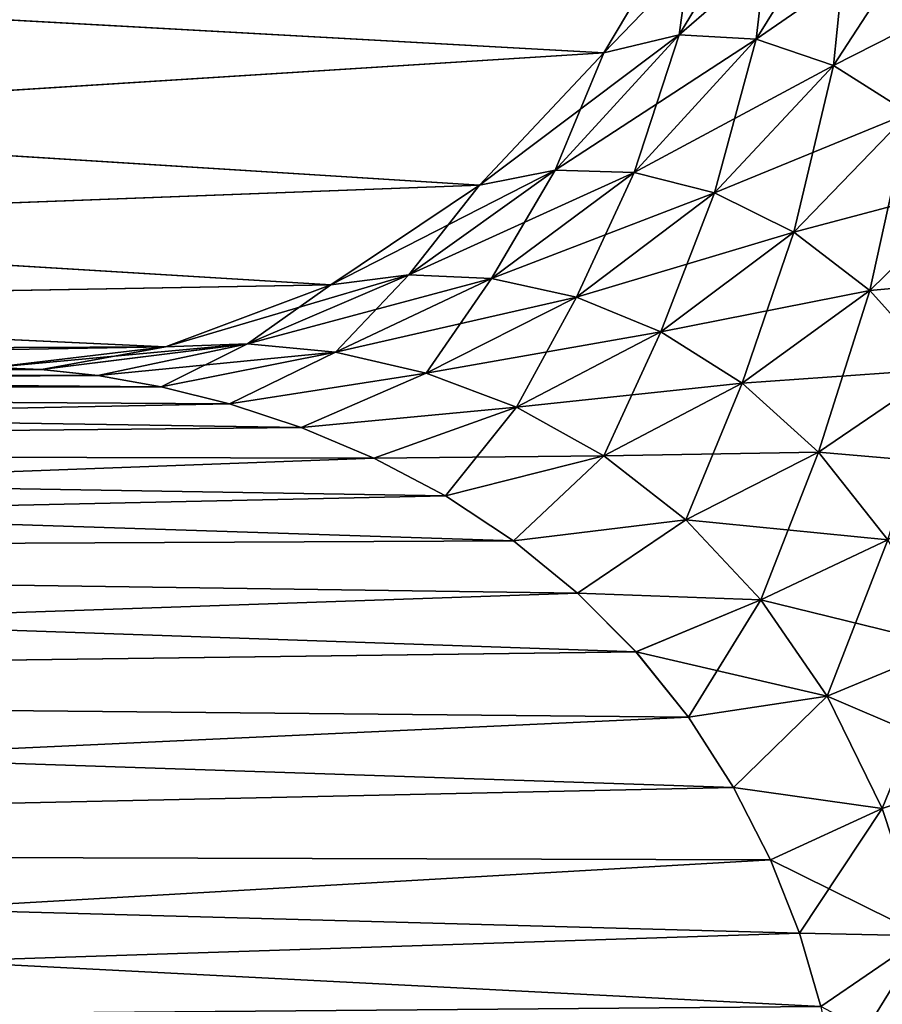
# Model space of a CAD drawing. Header units: millimetres. Extents: x -272 to -228, y -64 to 39.
# Tile 176 of 245: x -234.194 to -233.688, y -4.373 to -3.796. Entities that reach past the tile are written whole.
import ezdxf

# ---------------------------------------------------------------- set-up
doc = ezdxf.new("R2010")
doc.units = ezdxf.units.MM
doc.header["$LTSCALE"] = 26.699852
for name, color, linetype in [('133', 7, 'CONTINUOUS'), ('142', 7, 'CONTINUOUS'), ('143', 7, 'CONTINUOUS'), ('175', 7, 'CONTINUOUS'), ('179', 7, 'CONTINUOUS'), ('209', 7, 'CONTINUOUS'), ('215', 7, 'CONTINUOUS')]:
    doc.layers.add(name, color=color, linetype=linetype)

msp = doc.modelspace()

# ---------------------------------------------------------------- linework, layer by layer
at = {"layer": '133', "color": 31, "linetype": 'Continuous', "true_color": 0xffba99}
for points in [[(-233.97362, -58.50872, 4.38431), (-233.01687, 1.18245, 4.83212), (-234.18629, -58.50872, 5.09841), (-233.97362, -58.50872, 4.38431)], [(-234.18629, -58.50872, 5.09841), (-233.01687, 1.18245, 4.83212), (-233.42741, -4.50523, 5.79907), (-234.18629, -58.50872, 5.09841)], [(-232.64347, 1.18245, 3.2445), (-233.01687, 1.18245, 4.83212), (-233.97362, -58.50872, 4.38431), (-232.64347, 1.18245, 3.2445)], [(-233.64666, -58.50872, 2.93863), (-232.64347, 1.18245, 3.2445), (-233.97362, -58.50872, 4.38431), (-233.64666, -58.50872, 2.93863)], [(-233.41805, -4, -5.79902), (-232.98952, -4, -4.38558), (-233.97686, -58.50872, -4.39616), (-233.41805, -4, -5.79902)], [(-233.97686, -58.50872, -4.39616), (-232.98952, -4, -4.38558), (-233.6492, -58.50872, -2.95269), (-233.97686, -58.50872, -4.39616)], [(-233.42273, -4.25276, -5.79904), (-233.41805, -4, -5.79902), (-233.97686, -58.50872, -4.39616), (-233.42273, -4.25276, -5.79904)], [(-233.42741, -4.50523, -5.79907), (-233.42273, -4.25276, -5.79904), (-233.97686, -58.50872, -4.39616), (-233.42741, -4.50523, -5.79907)]]:
    msp.add_3dface(points, dxfattribs=at)
at = {"layer": '142', "color": 31, "linetype": 'Continuous', "true_color": 0xffba99}
for points in [[(-233.8514, -3.81537, -6.6477), (-234.44795, -3.7823, -7.99785), (-233.79596, -3.72214, -6.67052), (-233.8514, -3.81537, -6.6477)], [(-234.50328, -3.85662, -7.96939), (-234.44795, -3.7823, -7.99785), (-233.8514, -3.81537, -6.6477), (-234.50328, -3.85662, -7.96939)], [(-233.92446, -3.8931, -6.61762), (-234.50328, -3.85662, -7.96939), (-233.8514, -3.81537, -6.6477), (-233.92446, -3.8931, -6.61762)], [(-234.57033, -3.91754, -7.93491), (-234.50328, -3.85662, -7.96939), (-233.92446, -3.8931, -6.61762), (-234.57033, -3.91754, -7.93491)], [(-234.01156, -3.95151, -6.58176), (-234.57033, -3.91754, -7.93491), (-233.92446, -3.8931, -6.61762), (-234.01156, -3.95151, -6.58176)], [(-234.64658, -3.96277, -7.8957), (-234.57033, -3.91754, -7.93491), (-234.01156, -3.95151, -6.58176), (-234.64658, -3.96277, -7.8957)], [(-234.10842, -3.98774, -6.54189), (-234.64658, -3.96277, -7.8957), (-234.01156, -3.95151, -6.58176), (-234.10842, -3.98774, -6.54189)], [(-234.72915, -3.9906, -7.85324), (-234.64658, -3.96277, -7.8957), (-234.10842, -3.98774, -6.54189), (-234.72915, -3.9906, -7.85324)], [(-234.21018, -4, -6.5), (-234.72915, -3.9906, -7.85324), (-234.10842, -3.98774, -6.54189), (-234.21018, -4, -6.5)]]:
    msp.add_3dface(points, dxfattribs=at)
at = {"layer": '143', "color": 31, "linetype": 'Continuous', "true_color": 0xffba99}
for points in [[(-233.79596, -3.72214, 6.67052), (-234.44998, -3.7823, 8.00181), (-233.8514, -3.81537, 6.6477), (-233.79596, -3.72214, 6.67052)], [(-234.44998, -3.7823, 8.00181), (-234.50531, -3.85662, 7.97333), (-233.8514, -3.81537, 6.6477), (-234.44998, -3.7823, 8.00181)], [(-233.8514, -3.81537, 6.6477), (-234.50531, -3.85662, 7.97333), (-233.92446, -3.8931, 6.61762), (-233.8514, -3.81537, 6.6477)], [(-234.50531, -3.85662, 7.97333), (-234.57235, -3.91754, 7.93884), (-233.92446, -3.8931, 6.61762), (-234.50531, -3.85662, 7.97333)], [(-233.92446, -3.8931, 6.61762), (-234.57235, -3.91754, 7.93884), (-234.01156, -3.95151, 6.58176), (-233.92446, -3.8931, 6.61762)], [(-234.57235, -3.91754, 7.93884), (-234.64858, -3.96277, 7.89961), (-234.01156, -3.95151, 6.58176), (-234.57235, -3.91754, 7.93884)], [(-234.01156, -3.95151, 6.58176), (-234.64858, -3.96277, 7.89961), (-234.10842, -3.98774, 6.54189), (-234.01156, -3.95151, 6.58176)], [(-234.64858, -3.96277, 7.89961), (-234.73114, -3.9906, 7.85712), (-234.10842, -3.98774, 6.54189), (-234.64858, -3.96277, 7.89961)], [(-234.81693, -4, 7.81298), (-234.21018, -4, 6.5), (-234.10842, -3.98774, 6.54189), (-234.81693, -4, 7.81298)], [(-234.73114, -3.9906, 7.85712), (-234.81693, -4, 7.81298), (-234.10842, -3.98774, 6.54189), (-234.73114, -3.9906, 7.85712)]]:
    msp.add_3dface(points, dxfattribs=at)
at = {"layer": '175', "color": 31, "linetype": 'Continuous', "true_color": 0xffba99}
for points in [[(-234.18125, -4.00111, 6.46663), (-234.21018, -4, 6.5), (-235.50003, -4.01253, 6.38874), (-234.18125, -4.00111, 6.46663)], [(-234.14812, -4.00472, 6.43147), (-234.18125, -4.00111, 6.46663), (-235.50003, -4.01253, 6.38874), (-234.14812, -4.00472, 6.43147)], [(-234.11106, -4.01127, 6.39442), (-234.14812, -4.00472, 6.43147), (-235.50003, -4.01253, 6.38874), (-234.11106, -4.01127, 6.39442)], [(-234.07091, -4.02126, 6.35574), (-234.11106, -4.01127, 6.39442), (-235.50003, -4.01253, 6.38874), (-234.07091, -4.02126, 6.35574)], [(-235.50003, -4.04956, 6.28296), (-234.07091, -4.02126, 6.35574), (-235.50003, -4.01253, 6.38874), (-235.50003, -4.04956, 6.28296)], [(-234.02885, -4.03509, 6.31598), (-234.07091, -4.02126, 6.35574), (-235.50003, -4.04956, 6.28296), (-234.02885, -4.03509, 6.31598)], [(-233.98625, -4.05304, 6.27588), (-234.02885, -4.03509, 6.31598), (-235.50003, -4.04956, 6.28296), (-233.98625, -4.05304, 6.27588)], [(-235.50003, -4.10922, 6.18808), (-233.98625, -4.05304, 6.27588), (-235.50003, -4.04956, 6.28296), (-235.50003, -4.10922, 6.18808)], [(-233.9444, -4.07523, 6.23624), (-233.98625, -4.05304, 6.27588), (-235.50003, -4.10922, 6.18808), (-233.9444, -4.07523, 6.23624)], [(-233.90435, -4.10164, 6.19782), (-233.9444, -4.07523, 6.23624), (-235.50003, -4.10922, 6.18808), (-233.90435, -4.10164, 6.19782)], [(-233.86691, -4.13219, 6.1613), (-233.90435, -4.10164, 6.19782), (-235.50003, -4.10922, 6.18808), (-233.86691, -4.13219, 6.1613)], [(-235.50003, -4.18852, 6.10887), (-233.86691, -4.13219, 6.1613), (-235.50003, -4.10922, 6.18808), (-235.50003, -4.18852, 6.10887)], [(-233.83263, -4.1667, 6.12729), (-233.86691, -4.13219, 6.1613), (-235.50003, -4.18852, 6.10887), (-233.83263, -4.1667, 6.12729)], [(-233.80191, -4.20498, 6.09631), (-233.83263, -4.1667, 6.12729), (-235.50003, -4.18852, 6.10887), (-233.80191, -4.20498, 6.09631)], [(-235.50003, -4.28346, 6.04932), (-233.80191, -4.20498, 6.09631), (-235.50003, -4.18852, 6.10887), (-235.50003, -4.28346, 6.04932)], [(-233.77545, -4.2461, 6.06926), (-233.80191, -4.20498, 6.09631), (-235.50003, -4.28346, 6.04932), (-233.77545, -4.2461, 6.06926)], [(-233.75382, -4.28853, 6.04692), (-233.77545, -4.2461, 6.06926), (-235.50003, -4.28346, 6.04932), (-233.75382, -4.28853, 6.04692)], [(-235.50003, -4.38928, 6.01241), (-233.75382, -4.28853, 6.04692), (-235.50003, -4.28346, 6.04932), (-235.50003, -4.38928, 6.01241)], [(-233.73683, -4.33152, 6.02924), (-233.75382, -4.28853, 6.04692), (-235.50003, -4.38928, 6.01241), (-233.73683, -4.33152, 6.02924)], [(-233.72421, -4.37459, 6.01598), (-233.73683, -4.33152, 6.02924), (-235.50003, -4.38928, 6.01241), (-233.72421, -4.37459, 6.01598)]]:
    msp.add_3dface(points, dxfattribs=at)
at = {"layer": '179', "color": 31, "linetype": 'Continuous', "true_color": 0xffba99}
for points in [[(-233.79596, -3.72214, 6.67052), (-233.8073, -3.80485, 6.57436), (-233.75106, -3.71128, 6.58339), (-233.79596, -3.72214, 6.67052)], [(-233.8073, -3.80485, 6.57436), (-233.76211, -3.80746, 6.49389), (-233.75106, -3.71128, 6.58339), (-233.8073, -3.80485, 6.57436)], [(-233.75106, -3.71128, 6.58339), (-233.76211, -3.80746, 6.49389), (-233.70604, -3.71711, 6.4901), (-233.75106, -3.71128, 6.58339)], [(-233.76211, -3.80746, 6.49389), (-233.71685, -3.82281, 6.40966), (-233.70604, -3.71711, 6.4901), (-233.76211, -3.80746, 6.49389)], [(-233.70604, -3.71711, 6.4901), (-233.71685, -3.82281, 6.40966), (-233.66182, -3.73804, 6.39432), (-233.70604, -3.71711, 6.4901)], [(-233.79596, -3.72214, 6.67052), (-233.8514, -3.81537, 6.6477), (-233.8073, -3.80485, 6.57436), (-233.79596, -3.72214, 6.67052)], [(-233.71685, -3.82281, 6.40966), (-233.67276, -3.85084, 6.32437), (-233.66182, -3.73804, 6.39432), (-233.71685, -3.82281, 6.40966)], [(-233.8514, -3.81537, 6.6477), (-233.8801, -3.88428, 6.55456), (-233.8073, -3.80485, 6.57436), (-233.8514, -3.81537, 6.6477)], [(-233.8801, -3.88428, 6.55456), (-233.8337, -3.88565, 6.48473), (-233.8073, -3.80485, 6.57436), (-233.8801, -3.88428, 6.55456)], [(-233.8073, -3.80485, 6.57436), (-233.8337, -3.88565, 6.48473), (-233.76211, -3.80746, 6.49389), (-233.8073, -3.80485, 6.57436)], [(-233.8337, -3.88565, 6.48473), (-233.78653, -3.8976, 6.41087), (-233.76211, -3.80746, 6.49389), (-233.8337, -3.88565, 6.48473)], [(-233.76211, -3.80746, 6.49389), (-233.78653, -3.8976, 6.41087), (-233.71685, -3.82281, 6.40966), (-233.76211, -3.80746, 6.49389)], [(-233.8514, -3.81537, 6.6477), (-233.92446, -3.8931, 6.61762), (-233.8801, -3.88428, 6.55456), (-233.8514, -3.81537, 6.6477)], [(-233.78653, -3.8976, 6.41087), (-233.74005, -3.92052, 6.33536), (-233.71685, -3.82281, 6.40966), (-233.78653, -3.8976, 6.41087)], [(-233.71685, -3.82281, 6.40966), (-233.74005, -3.92052, 6.33536), (-233.67276, -3.85084, 6.32437), (-233.71685, -3.82281, 6.40966)], [(-233.74005, -3.92052, 6.33536), (-233.69554, -3.95484, 6.26029), (-233.67276, -3.85084, 6.32437), (-233.74005, -3.92052, 6.33536)], [(-233.67276, -3.85084, 6.32437), (-233.69554, -3.95484, 6.26029), (-233.63098, -3.8917, 6.2404), (-233.67276, -3.85084, 6.32437)], [(-233.92446, -3.8931, 6.61762), (-233.96587, -3.94567, 6.52497), (-233.8801, -3.88428, 6.55456), (-233.92446, -3.8931, 6.61762)], [(-233.96587, -3.94567, 6.52497), (-233.91727, -3.94784, 6.46306), (-233.8801, -3.88428, 6.55456), (-233.96587, -3.94567, 6.52497)], [(-233.8801, -3.88428, 6.55456), (-233.91727, -3.94784, 6.46306), (-233.8337, -3.88565, 6.48473), (-233.8801, -3.88428, 6.55456)], [(-233.91727, -3.94784, 6.46306), (-233.86743, -3.95874, 6.39789), (-233.8337, -3.88565, 6.48473), (-233.91727, -3.94784, 6.46306)], [(-233.8337, -3.88565, 6.48473), (-233.86743, -3.95874, 6.39789), (-233.78653, -3.8976, 6.41087), (-233.8337, -3.88565, 6.48473)], [(-233.92446, -3.8931, 6.61762), (-234.01156, -3.95151, 6.58176), (-233.96587, -3.94567, 6.52497), (-233.92446, -3.8931, 6.61762)], [(-233.69554, -3.95484, 6.26029), (-233.65412, -4.00093, 6.18774), (-233.63098, -3.8917, 6.2404), (-233.69554, -3.95484, 6.26029)], [(-233.86743, -3.95874, 6.39789), (-233.81797, -3.97896, 6.33126), (-233.78653, -3.8976, 6.41087), (-233.86743, -3.95874, 6.39789)], [(-233.78653, -3.8976, 6.41087), (-233.81797, -3.97896, 6.33126), (-233.74005, -3.92052, 6.33536), (-233.78653, -3.8976, 6.41087)], [(-233.81797, -3.97896, 6.33126), (-233.77029, -4.00909, 6.2648), (-233.74005, -3.92052, 6.33536), (-233.81797, -3.97896, 6.33126)], [(-233.74005, -3.92052, 6.33536), (-233.77029, -4.00909, 6.2648), (-233.69554, -3.95484, 6.26029), (-233.74005, -3.92052, 6.33536)], [(-234.01156, -3.95151, 6.58176), (-234.0604, -3.98601, 6.48704), (-233.96587, -3.94567, 6.52497), (-234.01156, -3.95151, 6.58176)], [(-234.0604, -3.98601, 6.48704), (-234.00873, -3.99098, 6.42993), (-233.96587, -3.94567, 6.52497), (-234.0604, -3.98601, 6.48704)], [(-233.96587, -3.94567, 6.52497), (-234.00873, -3.99098, 6.42993), (-233.91727, -3.94784, 6.46306), (-233.96587, -3.94567, 6.52497)], [(-234.00873, -3.99098, 6.42993), (-233.95557, -4.00322, 6.37137), (-233.91727, -3.94784, 6.46306), (-234.00873, -3.99098, 6.42993)], [(-233.91727, -3.94784, 6.46306), (-233.95557, -4.00322, 6.37137), (-233.86743, -3.95874, 6.39789), (-233.91727, -3.94784, 6.46306)], [(-234.01156, -3.95151, 6.58176), (-234.10842, -3.98774, 6.54189), (-234.0604, -3.98601, 6.48704), (-234.01156, -3.95151, 6.58176)], [(-233.95557, -4.00322, 6.37137), (-233.9027, -4.02328, 6.31228), (-233.86743, -3.95874, 6.39789), (-233.95557, -4.00322, 6.37137)], [(-233.86743, -3.95874, 6.39789), (-233.9027, -4.02328, 6.31228), (-233.81797, -3.97896, 6.33126), (-233.86743, -3.95874, 6.39789)], [(-233.77029, -4.00909, 6.2648), (-233.72559, -4.04962, 6.20021), (-233.69554, -3.95484, 6.26029), (-233.77029, -4.00909, 6.2648)], [(-233.69554, -3.95484, 6.26029), (-233.72559, -4.04962, 6.20021), (-233.65412, -4.00093, 6.18774), (-233.69554, -3.95484, 6.26029)], [(-233.9027, -4.02328, 6.31228), (-233.85157, -4.05176, 6.25369), (-233.81797, -3.97896, 6.33126), (-233.9027, -4.02328, 6.31228)], [(-233.81797, -3.97896, 6.33126), (-233.85157, -4.05176, 6.25369), (-233.77029, -4.00909, 6.2648), (-233.81797, -3.97896, 6.33126)], [(-234.10842, -3.98774, 6.54189), (-234.21018, -4, 6.5), (-234.18125, -4.00111, 6.46663), (-234.10842, -3.98774, 6.54189)], [(-234.10842, -3.98774, 6.54189), (-234.18125, -4.00111, 6.46663), (-234.0604, -3.98601, 6.48704), (-234.10842, -3.98774, 6.54189)], [(-234.18125, -4.00111, 6.46663), (-234.14812, -4.00472, 6.43147), (-234.0604, -3.98601, 6.48704), (-234.18125, -4.00111, 6.46663)], [(-234.14812, -4.00472, 6.43147), (-234.11106, -4.01127, 6.39442), (-234.0604, -3.98601, 6.48704), (-234.14812, -4.00472, 6.43147)], [(-234.0604, -3.98601, 6.48704), (-234.11106, -4.01127, 6.39442), (-234.00873, -3.99098, 6.42993), (-234.0604, -3.98601, 6.48704)], [(-234.11106, -4.01127, 6.39442), (-234.07091, -4.02126, 6.35574), (-234.00873, -3.99098, 6.42993), (-234.11106, -4.01127, 6.39442)], [(-234.00873, -3.99098, 6.42993), (-234.07091, -4.02126, 6.35574), (-233.95557, -4.00322, 6.37137), (-234.00873, -3.99098, 6.42993)], [(-234.07091, -4.02126, 6.35574), (-234.02885, -4.03509, 6.31598), (-233.95557, -4.00322, 6.37137), (-234.07091, -4.02126, 6.35574)], [(-233.95557, -4.00322, 6.37137), (-234.02885, -4.03509, 6.31598), (-233.9027, -4.02328, 6.31228), (-233.95557, -4.00322, 6.37137)], [(-233.72559, -4.04962, 6.20021), (-233.68497, -4.10092, 6.13936), (-233.65412, -4.00093, 6.18774), (-233.72559, -4.04962, 6.20021)], [(-233.85157, -4.05176, 6.25369), (-233.80341, -4.0892, 6.19681), (-233.77029, -4.00909, 6.2648), (-233.85157, -4.05176, 6.25369)], [(-233.77029, -4.00909, 6.2648), (-233.80341, -4.0892, 6.19681), (-233.72559, -4.04962, 6.20021), (-233.77029, -4.00909, 6.2648)], [(-234.02885, -4.03509, 6.31598), (-233.98625, -4.05304, 6.27588), (-233.9027, -4.02328, 6.31228), (-234.02885, -4.03509, 6.31598)], [(-233.98625, -4.05304, 6.27588), (-233.9444, -4.07523, 6.23624), (-233.9027, -4.02328, 6.31228), (-233.98625, -4.05304, 6.27588)], [(-233.9027, -4.02328, 6.31228), (-233.9444, -4.07523, 6.23624), (-233.85157, -4.05176, 6.25369), (-233.9027, -4.02328, 6.31228)], [(-233.9444, -4.07523, 6.23624), (-233.90435, -4.10164, 6.19782), (-233.85157, -4.05176, 6.25369), (-233.9444, -4.07523, 6.23624)], [(-233.85157, -4.05176, 6.25369), (-233.90435, -4.10164, 6.19782), (-233.80341, -4.0892, 6.19681), (-233.85157, -4.05176, 6.25369)], [(-233.80341, -4.0892, 6.19681), (-233.75937, -4.13607, 6.14311), (-233.72559, -4.04962, 6.20021), (-233.80341, -4.0892, 6.19681)], [(-233.72559, -4.04962, 6.20021), (-233.75937, -4.13607, 6.14311), (-233.68497, -4.10092, 6.13936), (-233.72559, -4.04962, 6.20021)], [(-233.90435, -4.10164, 6.19782), (-233.86691, -4.13219, 6.1613), (-233.80341, -4.0892, 6.19681), (-233.90435, -4.10164, 6.19782)], [(-233.80341, -4.0892, 6.19681), (-233.86691, -4.13219, 6.1613), (-233.75937, -4.13607, 6.14311), (-233.80341, -4.0892, 6.19681)], [(-233.75937, -4.13607, 6.14311), (-233.72057, -4.19256, 6.09439), (-233.68497, -4.10092, 6.13936), (-233.75937, -4.13607, 6.14311)], [(-233.68497, -4.10092, 6.13936), (-233.72057, -4.19256, 6.09439), (-233.64948, -4.16304, 6.08439), (-233.68497, -4.10092, 6.13936)], [(-233.86691, -4.13219, 6.1613), (-233.83263, -4.1667, 6.12729), (-233.75937, -4.13607, 6.14311), (-233.86691, -4.13219, 6.1613)], [(-233.83263, -4.1667, 6.12729), (-233.80191, -4.20498, 6.09631), (-233.75937, -4.13607, 6.14311), (-233.83263, -4.1667, 6.12729)], [(-233.75937, -4.13607, 6.14311), (-233.80191, -4.20498, 6.09631), (-233.72057, -4.19256, 6.09439), (-233.75937, -4.13607, 6.14311)], [(-233.72057, -4.19256, 6.09439), (-233.68822, -4.25849, 6.05273), (-233.64948, -4.16304, 6.08439), (-233.72057, -4.19256, 6.09439)], [(-233.64948, -4.16304, 6.08439), (-233.68822, -4.25849, 6.05273), (-233.62018, -4.23559, 6.03765), (-233.64948, -4.16304, 6.08439)], [(-233.80191, -4.20498, 6.09631), (-233.77545, -4.2461, 6.06926), (-233.72057, -4.19256, 6.09439), (-233.80191, -4.20498, 6.09631)], [(-233.72057, -4.19256, 6.09439), (-233.77545, -4.2461, 6.06926), (-233.68822, -4.25849, 6.05273), (-233.72057, -4.19256, 6.09439)], [(-233.68822, -4.25849, 6.05273), (-233.66364, -4.33311, 6.02042), (-233.62018, -4.23559, 6.03765), (-233.68822, -4.25849, 6.05273)], [(-233.77545, -4.2461, 6.06926), (-233.75382, -4.28853, 6.04692), (-233.68822, -4.25849, 6.05273), (-233.77545, -4.2461, 6.06926)], [(-233.75382, -4.28853, 6.04692), (-233.73683, -4.33152, 6.02924), (-233.68822, -4.25849, 6.05273), (-233.75382, -4.28853, 6.04692)], [(-233.68822, -4.25849, 6.05273), (-233.73683, -4.33152, 6.02924), (-233.66364, -4.33311, 6.02042), (-233.68822, -4.25849, 6.05273)], [(-233.73683, -4.33152, 6.02924), (-233.72421, -4.37459, 6.01598), (-233.66364, -4.33311, 6.02042), (-233.73683, -4.33152, 6.02924)], [(-233.72421, -4.37459, 6.01598), (-233.71573, -4.41724, 6.0069), (-233.66364, -4.33311, 6.02042), (-233.72421, -4.37459, 6.01598)], [(-233.66364, -4.33311, 6.02042), (-233.71573, -4.41724, 6.0069), (-233.64842, -4.41489, 5.99972), (-233.66364, -4.33311, 6.02042)]]:
    msp.add_3dface(points, dxfattribs=at)
at = {"layer": '209', "color": 31, "linetype": 'Continuous', "true_color": 0xffba99}
for points in [[(-235.50003, -4, -6.5), (-234.21018, -4, -6.5), (-234.18126, -4.00111, -6.46663), (-235.50003, -4, -6.5)], [(-235.50003, -4.01253, -6.38874), (-235.50003, -4, -6.5), (-234.11106, -4.01127, -6.39443), (-235.50003, -4.01253, -6.38874)], [(-234.11106, -4.01127, -6.39443), (-235.50003, -4, -6.5), (-234.14812, -4.00472, -6.43147), (-234.11106, -4.01127, -6.39443)], [(-234.14812, -4.00472, -6.43147), (-235.50003, -4, -6.5), (-234.18126, -4.00111, -6.46663), (-234.14812, -4.00472, -6.43147)], [(-234.07091, -4.02126, -6.35575), (-235.50003, -4.01253, -6.38874), (-234.11106, -4.01127, -6.39443), (-234.07091, -4.02126, -6.35575)], [(-235.50003, -4.04956, -6.28296), (-235.50003, -4.01253, -6.38874), (-234.02885, -4.03509, -6.31598), (-235.50003, -4.04956, -6.28296)], [(-234.02885, -4.03509, -6.31598), (-235.50003, -4.01253, -6.38874), (-234.07091, -4.02126, -6.35575), (-234.02885, -4.03509, -6.31598)], [(-233.98625, -4.05304, -6.27588), (-235.50003, -4.04956, -6.28296), (-234.02885, -4.03509, -6.31598), (-233.98625, -4.05304, -6.27588)], [(-235.50003, -4.10922, -6.18808), (-235.50003, -4.04956, -6.28296), (-233.90435, -4.10165, -6.19781), (-235.50003, -4.10922, -6.18808)], [(-233.90435, -4.10165, -6.19781), (-235.50003, -4.04956, -6.28296), (-233.94439, -4.07523, -6.23623), (-233.90435, -4.10165, -6.19781)], [(-233.94439, -4.07523, -6.23623), (-235.50003, -4.04956, -6.28296), (-233.98625, -4.05304, -6.27588), (-233.94439, -4.07523, -6.23623)], [(-233.86691, -4.13219, -6.1613), (-235.50003, -4.10922, -6.18808), (-233.90435, -4.10165, -6.19781), (-233.86691, -4.13219, -6.1613)], [(-235.50003, -4.18852, -6.10887), (-235.50003, -4.10922, -6.18808), (-233.83262, -4.16671, -6.12728), (-235.50003, -4.18852, -6.10887)], [(-233.83262, -4.16671, -6.12728), (-235.50003, -4.10922, -6.18808), (-233.86691, -4.13219, -6.1613), (-233.83262, -4.16671, -6.12728)], [(-233.8019, -4.20498, -6.09631), (-235.50003, -4.18852, -6.10887), (-233.83262, -4.16671, -6.12728), (-233.8019, -4.20498, -6.09631)], [(-235.50003, -4.28346, -6.04932), (-235.50003, -4.18852, -6.10887), (-233.77545, -4.2461, -6.06926), (-235.50003, -4.28346, -6.04932)], [(-233.77545, -4.2461, -6.06926), (-235.50003, -4.18852, -6.10887), (-233.8019, -4.20498, -6.09631), (-233.77545, -4.2461, -6.06926)], [(-233.75382, -4.28853, -6.04692), (-235.50003, -4.28346, -6.04932), (-233.77545, -4.2461, -6.06926), (-233.75382, -4.28853, -6.04692)], [(-235.50003, -4.38928, -6.01241), (-235.50003, -4.28346, -6.04932), (-233.7242, -4.37459, -6.01598), (-235.50003, -4.38928, -6.01241)], [(-233.7242, -4.37459, -6.01598), (-235.50003, -4.28346, -6.04932), (-233.73683, -4.33152, -6.02924), (-233.7242, -4.37459, -6.01598)], [(-233.73683, -4.33152, -6.02924), (-235.50003, -4.28346, -6.04932), (-233.75382, -4.28853, -6.04692), (-233.73683, -4.33152, -6.02924)]]:
    msp.add_3dface(points, dxfattribs=at)
at = {"layer": '215', "color": 31, "linetype": 'Continuous', "true_color": 0xffba99}
for points in [[(-233.8514, -3.81537, -6.6477), (-233.79596, -3.72214, -6.67052), (-233.75106, -3.71128, -6.58339), (-233.8514, -3.81537, -6.6477)], [(-233.8073, -3.80485, -6.57436), (-233.8514, -3.81537, -6.6477), (-233.75106, -3.71128, -6.58339), (-233.8073, -3.80485, -6.57436)], [(-233.70604, -3.71711, -6.4901), (-233.8073, -3.80485, -6.57436), (-233.75106, -3.71128, -6.58339), (-233.70604, -3.71711, -6.4901)], [(-233.76211, -3.80746, -6.49389), (-233.8073, -3.80485, -6.57436), (-233.70604, -3.71711, -6.4901), (-233.76211, -3.80746, -6.49389)], [(-233.66182, -3.73804, -6.39432), (-233.76211, -3.80746, -6.49389), (-233.70604, -3.71711, -6.4901), (-233.66182, -3.73804, -6.39432)], [(-233.71685, -3.82281, -6.40966), (-233.76211, -3.80746, -6.49389), (-233.66182, -3.73804, -6.39432), (-233.71685, -3.82281, -6.40966)], [(-233.61942, -3.77334, -6.29885), (-233.71685, -3.82281, -6.40966), (-233.66182, -3.73804, -6.39432), (-233.61942, -3.77334, -6.29885)], [(-233.67276, -3.85084, -6.32437), (-233.71685, -3.82281, -6.40966), (-233.61942, -3.77334, -6.29885), (-233.67276, -3.85084, -6.32437)], [(-233.92446, -3.8931, -6.61762), (-233.8514, -3.81537, -6.6477), (-233.8073, -3.80485, -6.57436), (-233.92446, -3.8931, -6.61762)], [(-233.8801, -3.88428, -6.55456), (-233.92446, -3.8931, -6.61762), (-233.8073, -3.80485, -6.57436), (-233.8801, -3.88428, -6.55456)], [(-233.76211, -3.80746, -6.49389), (-233.8801, -3.88428, -6.55456), (-233.8073, -3.80485, -6.57436), (-233.76211, -3.80746, -6.49389)], [(-233.8337, -3.88565, -6.48473), (-233.8801, -3.88428, -6.55456), (-233.76211, -3.80746, -6.49389), (-233.8337, -3.88565, -6.48473)], [(-233.71685, -3.82281, -6.40966), (-233.8337, -3.88565, -6.48473), (-233.76211, -3.80746, -6.49389), (-233.71685, -3.82281, -6.40966)], [(-233.78653, -3.8976, -6.41087), (-233.8337, -3.88565, -6.48473), (-233.71685, -3.82281, -6.40966), (-233.78653, -3.8976, -6.41087)], [(-233.67276, -3.85084, -6.32437), (-233.78653, -3.8976, -6.41087), (-233.71685, -3.82281, -6.40966), (-233.67276, -3.85084, -6.32437)], [(-233.74005, -3.92052, -6.33536), (-233.78653, -3.8976, -6.41087), (-233.67276, -3.85084, -6.32437), (-233.74005, -3.92052, -6.33536)], [(-233.63098, -3.8917, -6.2404), (-233.74005, -3.92052, -6.33536), (-233.67276, -3.85084, -6.32437), (-233.63098, -3.8917, -6.2404)], [(-234.01156, -3.95151, -6.58176), (-233.92446, -3.8931, -6.61762), (-233.8801, -3.88428, -6.55456), (-234.01156, -3.95151, -6.58176)], [(-233.96587, -3.94567, -6.52497), (-234.01156, -3.95151, -6.58176), (-233.8801, -3.88428, -6.55456), (-233.96587, -3.94567, -6.52497)], [(-233.8337, -3.88565, -6.48473), (-233.96587, -3.94567, -6.52497), (-233.8801, -3.88428, -6.55456), (-233.8337, -3.88565, -6.48473)], [(-233.91727, -3.94784, -6.46306), (-233.96587, -3.94567, -6.52497), (-233.8337, -3.88565, -6.48473), (-233.91727, -3.94784, -6.46306)], [(-233.78653, -3.8976, -6.41087), (-233.91727, -3.94784, -6.46306), (-233.8337, -3.88565, -6.48473), (-233.78653, -3.8976, -6.41087)], [(-233.69554, -3.95484, -6.26029), (-233.74005, -3.92052, -6.33536), (-233.63098, -3.8917, -6.2404), (-233.69554, -3.95484, -6.26029)], [(-233.59252, -3.94552, -6.16001), (-233.69554, -3.95484, -6.26029), (-233.63098, -3.8917, -6.2404), (-233.59252, -3.94552, -6.16001)], [(-233.86743, -3.95874, -6.39789), (-233.91727, -3.94784, -6.46306), (-233.78653, -3.8976, -6.41087), (-233.86743, -3.95874, -6.39789)], [(-233.74005, -3.92052, -6.33536), (-233.86743, -3.95874, -6.39789), (-233.78653, -3.8976, -6.41087), (-233.74005, -3.92052, -6.33536)], [(-233.81797, -3.97896, -6.33126), (-233.86743, -3.95874, -6.39789), (-233.74005, -3.92052, -6.33536), (-233.81797, -3.97896, -6.33126)], [(-233.69554, -3.95484, -6.26029), (-233.81797, -3.97896, -6.33126), (-233.74005, -3.92052, -6.33536), (-233.69554, -3.95484, -6.26029)], [(-234.10842, -3.98774, -6.54189), (-234.01156, -3.95151, -6.58176), (-233.96587, -3.94567, -6.52497), (-234.10842, -3.98774, -6.54189)], [(-234.0604, -3.98601, -6.48704), (-234.10842, -3.98774, -6.54189), (-233.96587, -3.94567, -6.52497), (-234.0604, -3.98601, -6.48704)], [(-233.91727, -3.94784, -6.46306), (-234.0604, -3.98601, -6.48704), (-233.96587, -3.94567, -6.52497), (-233.91727, -3.94784, -6.46306)], [(-234.00873, -3.99098, -6.42993), (-234.0604, -3.98601, -6.48704), (-233.91727, -3.94784, -6.46306), (-234.00873, -3.99098, -6.42993)], [(-233.86743, -3.95874, -6.39789), (-234.00873, -3.99098, -6.42993), (-233.91727, -3.94784, -6.46306), (-233.86743, -3.95874, -6.39789)], [(-233.65412, -4.00093, -6.18774), (-233.69554, -3.95484, -6.26029), (-233.59252, -3.94552, -6.16001), (-233.65412, -4.00093, -6.18774)], [(-233.95557, -4.00322, -6.37137), (-234.00873, -3.99098, -6.42993), (-233.86743, -3.95874, -6.39789), (-233.95557, -4.00322, -6.37137)], [(-233.81797, -3.97896, -6.33126), (-233.95557, -4.00322, -6.37137), (-233.86743, -3.95874, -6.39789), (-233.81797, -3.97896, -6.33126)], [(-233.77029, -4.00909, -6.2648), (-233.81797, -3.97896, -6.33126), (-233.69554, -3.95484, -6.26029), (-233.77029, -4.00909, -6.2648)], [(-233.65412, -4.00093, -6.18774), (-233.77029, -4.00909, -6.2648), (-233.69554, -3.95484, -6.26029), (-233.65412, -4.00093, -6.18774)], [(-233.9027, -4.02328, -6.31228), (-233.95557, -4.00322, -6.37137), (-233.81797, -3.97896, -6.33126), (-233.9027, -4.02328, -6.31228)], [(-233.77029, -4.00909, -6.2648), (-233.9027, -4.02328, -6.31228), (-233.81797, -3.97896, -6.33126), (-233.77029, -4.00909, -6.2648)], [(-234.21018, -4, -6.5), (-234.10842, -3.98774, -6.54189), (-234.0604, -3.98601, -6.48704), (-234.21018, -4, -6.5)], [(-234.18126, -4.00111, -6.46663), (-234.21018, -4, -6.5), (-234.0604, -3.98601, -6.48704), (-234.18126, -4.00111, -6.46663)], [(-234.14812, -4.00472, -6.43147), (-234.18126, -4.00111, -6.46663), (-234.0604, -3.98601, -6.48704), (-234.14812, -4.00472, -6.43147)], [(-234.00873, -3.99098, -6.42993), (-234.14812, -4.00472, -6.43147), (-234.0604, -3.98601, -6.48704), (-234.00873, -3.99098, -6.42993)], [(-234.11106, -4.01127, -6.39443), (-234.14812, -4.00472, -6.43147), (-234.00873, -3.99098, -6.42993), (-234.11106, -4.01127, -6.39443)], [(-234.07091, -4.02126, -6.35575), (-234.11106, -4.01127, -6.39443), (-234.00873, -3.99098, -6.42993), (-234.07091, -4.02126, -6.35575)], [(-233.95557, -4.00322, -6.37137), (-234.07091, -4.02126, -6.35575), (-234.00873, -3.99098, -6.42993), (-233.95557, -4.00322, -6.37137)], [(-234.02885, -4.03509, -6.31598), (-234.07091, -4.02126, -6.35575), (-233.95557, -4.00322, -6.37137), (-234.02885, -4.03509, -6.31598)], [(-233.9027, -4.02328, -6.31228), (-234.02885, -4.03509, -6.31598), (-233.95557, -4.00322, -6.37137), (-233.9027, -4.02328, -6.31228)], [(-233.72559, -4.04962, -6.20021), (-233.77029, -4.00909, -6.2648), (-233.65412, -4.00093, -6.18774), (-233.72559, -4.04962, -6.20021)], [(-233.61682, -4.05896, -6.11987), (-233.72559, -4.04962, -6.20021), (-233.65412, -4.00093, -6.18774), (-233.61682, -4.05896, -6.11987)], [(-233.85157, -4.05176, -6.25369), (-233.9027, -4.02328, -6.31228), (-233.77029, -4.00909, -6.2648), (-233.85157, -4.05176, -6.25369)], [(-233.72559, -4.04962, -6.20021), (-233.85157, -4.05176, -6.25369), (-233.77029, -4.00909, -6.2648), (-233.72559, -4.04962, -6.20021)], [(-233.98625, -4.05304, -6.27588), (-234.02885, -4.03509, -6.31598), (-233.9027, -4.02328, -6.31228), (-233.98625, -4.05304, -6.27588)], [(-233.85157, -4.05176, -6.25369), (-233.98625, -4.05304, -6.27588), (-233.9027, -4.02328, -6.31228), (-233.85157, -4.05176, -6.25369)], [(-233.94439, -4.07523, -6.23623), (-233.98625, -4.05304, -6.27588), (-233.85157, -4.05176, -6.25369), (-233.94439, -4.07523, -6.23623)], [(-233.90435, -4.10165, -6.19781), (-233.94439, -4.07523, -6.23623), (-233.85157, -4.05176, -6.25369), (-233.90435, -4.10165, -6.19781)], [(-233.80341, -4.0892, -6.19681), (-233.90435, -4.10165, -6.19781), (-233.85157, -4.05176, -6.25369), (-233.80341, -4.0892, -6.19681)], [(-233.80341, -4.0892, -6.19681), (-233.85157, -4.05176, -6.25369), (-233.72559, -4.04962, -6.20021), (-233.80341, -4.0892, -6.19681)], [(-233.68497, -4.10092, -6.13936), (-233.80341, -4.0892, -6.19681), (-233.72559, -4.04962, -6.20021), (-233.68497, -4.10092, -6.13936)], [(-233.68497, -4.10092, -6.13936), (-233.72559, -4.04962, -6.20021), (-233.61682, -4.05896, -6.11987), (-233.68497, -4.10092, -6.13936)], [(-233.86691, -4.13219, -6.1613), (-233.90435, -4.10165, -6.19781), (-233.80341, -4.0892, -6.19681), (-233.86691, -4.13219, -6.1613)], [(-233.75937, -4.13607, -6.14311), (-233.86691, -4.13219, -6.1613), (-233.80341, -4.0892, -6.19681), (-233.75937, -4.13607, -6.14311)], [(-233.75937, -4.13607, -6.14311), (-233.80341, -4.0892, -6.19681), (-233.68497, -4.10092, -6.13936), (-233.75937, -4.13607, -6.14311)], [(-233.64948, -4.16304, -6.08439), (-233.75937, -4.13607, -6.14311), (-233.68497, -4.10092, -6.13936), (-233.64948, -4.16304, -6.08439)], [(-233.83262, -4.16671, -6.12728), (-233.86691, -4.13219, -6.1613), (-233.75937, -4.13607, -6.14311), (-233.83262, -4.16671, -6.12728)], [(-233.72057, -4.19256, -6.09439), (-233.83262, -4.16671, -6.12728), (-233.75937, -4.13607, -6.14311), (-233.72057, -4.19256, -6.09439)], [(-233.72057, -4.19256, -6.09439), (-233.75937, -4.13607, -6.14311), (-233.64948, -4.16304, -6.08439), (-233.72057, -4.19256, -6.09439)], [(-233.8019, -4.20498, -6.09631), (-233.83262, -4.16671, -6.12728), (-233.72057, -4.19256, -6.09439), (-233.8019, -4.20498, -6.09631)], [(-233.62018, -4.23559, -6.03765), (-233.72057, -4.19256, -6.09439), (-233.64948, -4.16304, -6.08439), (-233.62018, -4.23559, -6.03765)], [(-233.77545, -4.2461, -6.06926), (-233.8019, -4.20498, -6.09631), (-233.72057, -4.19256, -6.09439), (-233.77545, -4.2461, -6.06926)], [(-233.68822, -4.25849, -6.05273), (-233.77545, -4.2461, -6.06926), (-233.72057, -4.19256, -6.09439), (-233.68822, -4.25849, -6.05273)], [(-233.68822, -4.25849, -6.05273), (-233.72057, -4.19256, -6.09439), (-233.62018, -4.23559, -6.03765), (-233.68822, -4.25849, -6.05273)], [(-233.75382, -4.28853, -6.04692), (-233.77545, -4.2461, -6.06926), (-233.68822, -4.25849, -6.05273), (-233.75382, -4.28853, -6.04692)], [(-233.66364, -4.33311, -6.02042), (-233.75382, -4.28853, -6.04692), (-233.68822, -4.25849, -6.05273), (-233.66364, -4.33311, -6.02042)], [(-233.73683, -4.33152, -6.02924), (-233.75382, -4.28853, -6.04692), (-233.66364, -4.33311, -6.02042), (-233.73683, -4.33152, -6.02924)], [(-233.7242, -4.37459, -6.01598), (-233.73683, -4.33152, -6.02924), (-233.66364, -4.33311, -6.02042), (-233.7242, -4.37459, -6.01598)], [(-233.64842, -4.41489, -5.99972), (-233.7242, -4.37459, -6.01598), (-233.66364, -4.33311, -6.02042), (-233.64842, -4.41489, -5.99972)]]:
    msp.add_3dface(points, dxfattribs=at)

doc.saveas('drawing.dxf')
